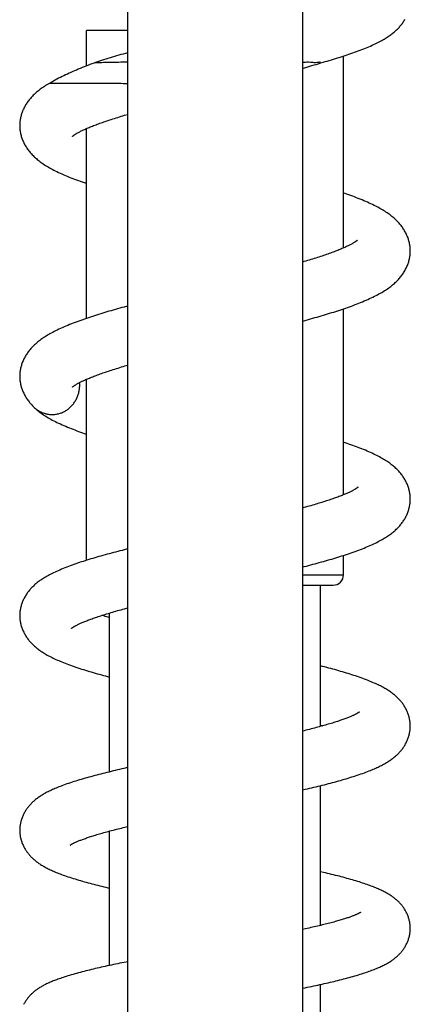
# Model space of a CAD drawing. Header units: millimetres. Extents: x 259 to 1803, y -542 to 1902.
# Tile 87 of 127: x 381 to 419, y 1468 to 1564. Entities that reach past the tile are written whole.
import ezdxf

# ---------------------------------------------------------------- set-up
doc = ezdxf.new("R2010")
doc.units = ezdxf.units.MM
doc.header["$LTSCALE"] = 30.734
doc.layers.get('0').update_dxf_attribs({"linetype": 'CONTINUOUS'})

msp = doc.modelspace()

# ---------------------------------------------------------------- linework, layer by layer
at = {"color": 7, "linetype": 'CONTINUOUS'}
for p, q in [((391.186, 1679.612), (391.186, 1427.054)), ((408.186, 1679.612), (408.186, 1427.054)), ((387.186, 1559.6), (387.186, 1563.054)), ((391.186, 1563.054), (387.186, 1563.054)), ((412.186, 1541.88), (412.186, 1560.56)), ((387.916, 1559.881), (387.698, 1559.799)), ((388.045, 1559.926), (387.914, 1559.882)), ((387.916, 1559.881), (387.916, 1559.881)), ((408.186, 1559.339), (408.708, 1559.498)), ((409.996, 1559.902), (409.996, 1559.902)), ((383.574, 1557.895), (383.574, 1557.895)), ((390.896, 1554.795), (391.186, 1554.88)), ((387.186, 1535.022), (387.186, 1553.505)), ((391.186, 1536.223), (390.84, 1536.129)), ((412.186, 1517.853), (412.186, 1535.955)), ((390.914, 1530.394), (391.186, 1530.474)), ((387.186, 1511.475), (387.186, 1529.097)), ((391.186, 1512.583), (390.856, 1512.499)), ((412.186, 1510.054), (412.186, 1511.954)), ((408.186, 1509.054), (411.186, 1509.054)), ((409.936, 1495.301), (409.936, 1509.054)), ((390.887, 1506.762), (391.186, 1506.842)), ((388.86, 1506.056), (388.675, 1506.113)), ((389.436, 1490.884), (389.436, 1506.349)), ((391.186, 1491.292), (390.824, 1491.21)), ((409.936, 1475.933), (409.936, 1489.537)), ((408.186, 1489.12), (408.464, 1489.184)), ((390.939, 1485.503), (391.186, 1485.562)), ((389.436, 1472.039), (389.436, 1485.123)), ((408.489, 1475.603), (408.186, 1475.538)), ((408.186, 1469.816), (408.457, 1469.871)), ((409.936, 1458.965), (409.936, 1470.185))]:
    msp.add_line(p, q, dxfattribs=at)
at = {"color": 9, "linetype": 'CONTINUOUS'}
msp.add_line((408.186, 1510.054), (412.186, 1510.054), dxfattribs=at)
at = {"color": 7, "linetype": 'CONTINUOUS'}
for points in [[(409.994, 1559.901), (410.206, 1559.961), (410.408, 1560.019), (410.609, 1560.077), (410.808, 1560.136), (411.005, 1560.194), (411.201, 1560.253), (411.395, 1560.312), (411.588, 1560.371), (411.779, 1560.431), (411.968, 1560.491), (412.156, 1560.551), (412.343, 1560.611), (412.528, 1560.673), (412.713, 1560.735), (412.896, 1560.797), (413.08, 1560.861), (413.262, 1560.926), (413.444, 1560.992), (413.625, 1561.058), (413.805, 1561.126), (413.982, 1561.194), (414.156, 1561.262), (414.326, 1561.331), (414.493, 1561.4), (414.656, 1561.468), (414.814, 1561.537), (414.968, 1561.606), (415.117, 1561.674), (415.261, 1561.742), (415.401, 1561.81), (415.536, 1561.877), (415.665, 1561.944), (415.79, 1562.01), (415.91, 1562.076), (416.026, 1562.141), (416.137, 1562.206), (416.244, 1562.27), (416.347, 1562.334), (416.447, 1562.398), (416.543, 1562.461), (416.635, 1562.525), (416.725, 1562.589), (416.813, 1562.652), (416.897, 1562.717), (416.979, 1562.781), (417.059, 1562.846), (417.137, 1562.911), (417.212, 1562.977), (417.285, 1563.043), (417.356, 1563.11), (417.425, 1563.177), (417.492, 1563.245), (417.557, 1563.313), (417.62, 1563.383), (417.682, 1563.453), (417.742, 1563.524), (417.8, 1563.596), (417.857, 1563.669), (417.913, 1563.744), (417.968, 1563.82), (418.021, 1563.898), (418.072, 1563.977), (418.121, 1564.056), (418.169, 1564.137)], [(391.186, 1560.88), (390.973, 1560.82), (390.755, 1560.758), (390.538, 1560.696), (390.323, 1560.633), (390.109, 1560.57), (389.896, 1560.507), (389.684, 1560.444), (389.474, 1560.38), (389.265, 1560.316), (389.058, 1560.252), (388.852, 1560.187), (388.648, 1560.123), (388.445, 1560.057), (388.244, 1559.992), (388.045, 1559.926)], [(387.698, 1559.799), (387.508, 1559.726), (387.318, 1559.652), (387.13, 1559.578), (386.943, 1559.504), (386.757, 1559.429), (386.573, 1559.354), (386.389, 1559.278), (386.208, 1559.201), (386.027, 1559.124), (385.848, 1559.046), (385.67, 1558.967), (385.494, 1558.888), (385.32, 1558.808), (385.148, 1558.728), (384.977, 1558.646), (384.808, 1558.564), (384.639, 1558.48), (384.471, 1558.394), (384.303, 1558.306), (384.135, 1558.216), (383.967, 1558.123), (383.8, 1558.029), (383.637, 1557.933), (383.574, 1557.895)], [(408.708, 1559.498), (408.915, 1559.562), (409.121, 1559.626), (409.325, 1559.69), (409.527, 1559.753), (409.727, 1559.816), (409.995, 1559.901)], [(383.573, 1557.895), (383.446, 1557.821), (383.326, 1557.75), (383.211, 1557.679), (383.1, 1557.608), (382.992, 1557.537), (382.887, 1557.466), (382.786, 1557.394), (382.688, 1557.323), (382.593, 1557.251), (382.502, 1557.18), (382.413, 1557.108), (382.328, 1557.036), (382.245, 1556.963), (382.164, 1556.891), (382.087, 1556.817), (382.011, 1556.744), (381.938, 1556.67), (381.867, 1556.595), (381.798, 1556.519), (381.731, 1556.443), (381.666, 1556.366), (381.603, 1556.287), (381.542, 1556.208), (381.483, 1556.128), (381.425, 1556.047), (381.37, 1555.965), (381.316, 1555.882), (381.265, 1555.799), (381.216, 1555.715), (381.169, 1555.63), (381.124, 1555.545), (381.081, 1555.458), (381.04, 1555.371), (381.001, 1555.283), (380.964, 1555.194), (380.929, 1555.104), (380.897, 1555.014), (380.867, 1554.924), (380.839, 1554.833), (380.813, 1554.743), (380.79, 1554.653), (380.77, 1554.563), (380.751, 1554.473), (380.735, 1554.384), (380.721, 1554.295), (380.71, 1554.206), (380.701, 1554.118), (380.694, 1554.031), (380.689, 1553.945), (380.686, 1553.859), (380.686, 1553.794)], [(385.812, 1552.74), (385.812, 1552.741), (385.814, 1552.743), (385.818, 1552.746), (385.823, 1552.751), (385.83, 1552.757), (385.839, 1552.765), (385.85, 1552.773), (385.862, 1552.784), (385.877, 1552.795), (385.894, 1552.809), (385.914, 1552.823), (385.936, 1552.839), (385.96, 1552.856), (385.987, 1552.875), (386.016, 1552.895), (386.048, 1552.916), (386.083, 1552.939), (386.12, 1552.962), (386.161, 1552.987), (386.204, 1553.013), (386.251, 1553.041), (386.301, 1553.07), (386.355, 1553.1), (386.413, 1553.131), (386.474, 1553.164), (386.539, 1553.198), (386.607, 1553.233), (386.678, 1553.269), (386.751, 1553.305), (386.828, 1553.341), (386.907, 1553.379), (386.989, 1553.417), (387.075, 1553.456), (387.164, 1553.495), (387.257, 1553.536), (387.352, 1553.577), (387.451, 1553.618), (387.554, 1553.66), (387.659, 1553.703), (387.767, 1553.746), (387.879, 1553.79), (387.993, 1553.834), (388.111, 1553.879), (388.231, 1553.924), (388.355, 1553.969), (388.481, 1554.015), (388.61, 1554.061), (388.741, 1554.107), (388.875, 1554.154), (389.013, 1554.201), (389.153, 1554.248), (389.297, 1554.296), (389.443, 1554.345), (389.593, 1554.393), (389.746, 1554.442), (389.901, 1554.492), (390.06, 1554.542), (390.222, 1554.592), (390.386, 1554.642), (390.553, 1554.693), (390.723, 1554.744), (390.896, 1554.795)], [(380.686, 1553.794), (380.686, 1553.73), (380.689, 1553.643), (380.694, 1553.555), (380.701, 1553.467), (380.71, 1553.378), (380.722, 1553.288), (380.736, 1553.198), (380.753, 1553.108), (380.772, 1553.017), (380.793, 1552.925), (380.816, 1552.834), (380.843, 1552.742), (380.871, 1552.651), (380.902, 1552.559), (380.935, 1552.468), (380.971, 1552.377), (381.009, 1552.287), (381.049, 1552.198), (381.091, 1552.109), (381.136, 1552.021), (381.182, 1551.933), (381.231, 1551.847), (381.282, 1551.761), (381.335, 1551.676), (381.39, 1551.592), (381.447, 1551.509), (381.506, 1551.427), (381.568, 1551.345), (381.631, 1551.265), (381.697, 1551.185), (381.765, 1551.106), (381.835, 1551.027), (381.907, 1550.95), (381.982, 1550.873), (382.059, 1550.796), (382.139, 1550.721), (382.221, 1550.646), (382.306, 1550.571), (382.393, 1550.497), (382.483, 1550.423), (382.577, 1550.349), (382.674, 1550.276), (382.774, 1550.203), (382.877, 1550.13), (382.984, 1550.057), (383.095, 1549.984), (383.209, 1549.911), (383.328, 1549.838), (383.451, 1549.765), (383.579, 1549.691), (383.712, 1549.617), (383.85, 1549.542), (383.993, 1549.466), (384.142, 1549.39), (384.297, 1549.314), (384.457, 1549.237), (384.622, 1549.16), (384.792, 1549.083), (384.964, 1549.006), (385.139, 1548.931), (385.316, 1548.857), (385.494, 1548.784), (385.672, 1548.712), (385.85, 1548.642), (386.03, 1548.573), (386.21, 1548.505), (386.392, 1548.438), (386.576, 1548.372), (386.761, 1548.306), (386.948, 1548.24), (387.137, 1548.175), (387.186, 1548.158)], [(418.685, 1541.591), (418.684, 1541.657), (418.681, 1541.745), (418.676, 1541.833), (418.669, 1541.922), (418.659, 1542.011), (418.648, 1542.101), (418.633, 1542.192), (418.617, 1542.283), (418.598, 1542.374), (418.576, 1542.466), (418.552, 1542.558), (418.526, 1542.65), (418.497, 1542.742), (418.466, 1542.834), (418.432, 1542.926), (418.396, 1543.017), (418.358, 1543.107), (418.317, 1543.197), (418.274, 1543.287), (418.229, 1543.376), (418.182, 1543.464), (418.132, 1543.551), (418.081, 1543.638), (418.027, 1543.723), (417.971, 1543.807), (417.914, 1543.89), (417.855, 1543.972), (417.794, 1544.052), (417.731, 1544.131), (417.667, 1544.209), (417.6, 1544.286), (417.532, 1544.362), (417.462, 1544.437), (417.39, 1544.511), (417.315, 1544.585), (417.238, 1544.659), (417.159, 1544.732), (417.077, 1544.804), (416.992, 1544.876), (416.904, 1544.948), (416.814, 1545.02), (416.72, 1545.091), (416.624, 1545.163), (416.524, 1545.234), (416.421, 1545.305), (416.315, 1545.375), (416.206, 1545.446), (416.093, 1545.516), (415.976, 1545.587), (415.855, 1545.658), (415.73, 1545.729), (415.599, 1545.802), (415.463, 1545.874), (415.321, 1545.948), (415.172, 1546.023), (415.017, 1546.099), (414.856, 1546.175), (414.69, 1546.252), (414.518, 1546.329), (414.344, 1546.406), (414.166, 1546.482), (413.987, 1546.556), (413.807, 1546.629), (413.626, 1546.701), (413.446, 1546.771), (413.264, 1546.84), (413.082, 1546.908), (412.898, 1546.976), (412.713, 1547.042), (412.526, 1547.108), (412.338, 1547.174), (412.186, 1547.226)], [(413.561, 1542.645), (413.561, 1542.645), (413.559, 1542.643), (413.556, 1542.64), (413.55, 1542.636), (413.544, 1542.63), (413.535, 1542.622), (413.525, 1542.614), (413.512, 1542.603), (413.498, 1542.592), (413.481, 1542.579), (413.462, 1542.565), (413.441, 1542.549), (413.417, 1542.532), (413.391, 1542.514), (413.362, 1542.494), (413.33, 1542.473), (413.295, 1542.451), (413.258, 1542.427), (413.217, 1542.402), (413.174, 1542.375), (413.126, 1542.347), (413.075, 1542.318), (413.021, 1542.288), (412.963, 1542.256), (412.902, 1542.223), (412.837, 1542.189), (412.77, 1542.154), (412.7, 1542.119), (412.627, 1542.083), (412.551, 1542.046), (412.472, 1542.009), (412.389, 1541.971), (412.304, 1541.932), (412.216, 1541.893), (412.125, 1541.853), (412.031, 1541.813), (411.934, 1541.772), (411.834, 1541.731), (411.731, 1541.689), (411.625, 1541.647), (411.515, 1541.603), (411.402, 1541.56), (411.285, 1541.515), (411.166, 1541.47), (411.043, 1541.425), (410.917, 1541.379), (410.788, 1541.333), (410.655, 1541.286), (410.52, 1541.239), (410.382, 1541.192), (410.241, 1541.144), (410.097, 1541.095), (409.95, 1541.047), (409.8, 1540.998), (409.648, 1540.949), (409.493, 1540.9), (409.336, 1540.85), (409.176, 1540.8), (409.014, 1540.75), (408.849, 1540.7), (408.682, 1540.65), (408.513, 1540.599), (408.341, 1540.549), (408.186, 1540.503)], [(408.186, 1534.754), (408.353, 1534.799), (408.566, 1534.858), (408.779, 1534.917), (408.99, 1534.976), (409.2, 1535.035), (409.408, 1535.094), (409.616, 1535.154), (409.822, 1535.214), (410.028, 1535.274), (410.233, 1535.335), (410.437, 1535.396), (410.639, 1535.458), (410.84, 1535.519), (411.04, 1535.581), (411.238, 1535.644), (411.435, 1535.707), (411.631, 1535.77), (411.825, 1535.834), (412.017, 1535.898), (412.209, 1535.963), (412.398, 1536.028), (412.587, 1536.094), (412.773, 1536.16), (412.958, 1536.227), (413.14, 1536.294), (413.321, 1536.362), (413.5, 1536.43), (413.678, 1536.5), (413.856, 1536.571), (414.033, 1536.644), (414.21, 1536.718), (414.384, 1536.793), (414.556, 1536.868), (414.725, 1536.945), (414.89, 1537.021), (415.05, 1537.098), (415.205, 1537.174), (415.354, 1537.25), (415.498, 1537.325), (415.637, 1537.4), (415.771, 1537.474), (415.9, 1537.548), (416.024, 1537.622), (416.144, 1537.696), (416.259, 1537.769), (416.371, 1537.842), (416.479, 1537.915), (416.583, 1537.989), (416.684, 1538.062), (416.782, 1538.136), (416.876, 1538.21), (416.967, 1538.284), (417.056, 1538.358), (417.141, 1538.433), (417.224, 1538.509), (417.304, 1538.585), (417.382, 1538.662), (417.458, 1538.739), (417.531, 1538.817), (417.601, 1538.896), (417.67, 1538.976), (417.736, 1539.056), (417.8, 1539.137), (417.862, 1539.219), (417.921, 1539.302), (417.979, 1539.385), (418.034, 1539.469), (418.087, 1539.554), (418.138, 1539.64), (418.187, 1539.727), (418.234, 1539.814), (418.278, 1539.903), (418.321, 1539.992), (418.361, 1540.081), (418.399, 1540.172), (418.435, 1540.263), (418.468, 1540.354), (418.499, 1540.446), (418.527, 1540.537), (418.554, 1540.629), (418.577, 1540.721), (418.599, 1540.812), (418.618, 1540.903), (418.634, 1540.994), (418.648, 1541.084), (418.66, 1541.174), (418.669, 1541.263), (418.676, 1541.352), (418.681, 1541.44), (418.684, 1541.527), (418.685, 1541.591)], [(390.84, 1536.129), (390.626, 1536.07), (390.414, 1536.01), (390.203, 1535.951), (389.993, 1535.891), (389.785, 1535.832), (389.578, 1535.772), (389.372, 1535.711), (389.168, 1535.651), (388.965, 1535.59), (388.763, 1535.529), (388.563, 1535.467), (388.363, 1535.406), (388.165, 1535.343), (387.968, 1535.28), (387.772, 1535.217), (387.577, 1535.153), (387.384, 1535.089), (387.192, 1535.024), (387.003, 1534.959), (386.815, 1534.894), (386.629, 1534.828), (386.444, 1534.762), (386.261, 1534.694), (386.079, 1534.626), (385.897, 1534.557), (385.717, 1534.486), (385.536, 1534.414), (385.356, 1534.341), (385.176, 1534.266), (385, 1534.19), (384.826, 1534.114), (384.657, 1534.037), (384.492, 1533.961), (384.333, 1533.885), (384.18, 1533.81), (384.034, 1533.736), (383.893, 1533.663), (383.758, 1533.59), (383.629, 1533.518), (383.504, 1533.447), (383.383, 1533.376), (383.267, 1533.306), (383.155, 1533.236), (383.046, 1533.165), (382.941, 1533.095), (382.838, 1533.024), (382.739, 1532.953), (382.643, 1532.882), (382.55, 1532.81), (382.46, 1532.739), (382.373, 1532.667), (382.289, 1532.595), (382.207, 1532.522), (382.128, 1532.45), (382.051, 1532.376), (381.977, 1532.303), (381.905, 1532.228), (381.835, 1532.153), (381.767, 1532.077), (381.701, 1532.001), (381.637, 1531.923), (381.574, 1531.844), (381.514, 1531.764), (381.455, 1531.682), (381.397, 1531.599), (381.342, 1531.515), (381.288, 1531.43), (381.237, 1531.344), (381.188, 1531.256), (381.14, 1531.168), (381.095, 1531.08), (381.053, 1530.99), (381.012, 1530.9), (380.974, 1530.81), (380.938, 1530.719), (380.905, 1530.628), (380.874, 1530.536), (380.845, 1530.444), (380.819, 1530.352), (380.795, 1530.26), (380.773, 1530.169), (380.755, 1530.078), (380.738, 1529.987), (380.724, 1529.896), (380.712, 1529.807), (380.702, 1529.717), (380.695, 1529.629), (380.69, 1529.541), (380.688, 1529.453), (380.687, 1529.387)], [(385.81, 1528.331), (385.81, 1528.331), (385.812, 1528.333), (385.814, 1528.335), (385.819, 1528.339), (385.824, 1528.344), (385.832, 1528.351), (385.842, 1528.359), (385.853, 1528.368), (385.866, 1528.379), (385.882, 1528.391), (385.9, 1528.405), (385.92, 1528.42), (385.942, 1528.436), (385.967, 1528.453), (385.995, 1528.472), (386.025, 1528.493), (386.058, 1528.515), (386.094, 1528.538), (386.133, 1528.562), (386.175, 1528.588), (386.22, 1528.615), (386.269, 1528.643), (386.321, 1528.673), (386.377, 1528.705), (386.436, 1528.737), (386.499, 1528.77), (386.564, 1528.804), (386.632, 1528.839), (386.703, 1528.874), (386.777, 1528.91), (386.853, 1528.946), (386.932, 1528.983), (387.014, 1529.021), (387.099, 1529.059), (387.187, 1529.098), (387.279, 1529.138), (387.374, 1529.178), (387.473, 1529.219), (387.575, 1529.261), (387.68, 1529.304), (387.788, 1529.347), (387.9, 1529.391), (388.015, 1529.435), (388.133, 1529.479), (388.254, 1529.525), (388.378, 1529.57), (388.505, 1529.616), (388.635, 1529.663), (388.769, 1529.709), (388.905, 1529.757), (389.044, 1529.804), (389.186, 1529.852), (389.33, 1529.9), (389.477, 1529.949), (389.627, 1529.997), (389.78, 1530.046), (389.935, 1530.095), (390.092, 1530.145), (390.252, 1530.194), (390.414, 1530.244), (390.578, 1530.294), (390.745, 1530.344), (390.914, 1530.394)], [(380.687, 1529.387), (380.687, 1529.325), (380.69, 1529.24), (380.695, 1529.155), (380.701, 1529.068), (380.71, 1528.981), (380.722, 1528.894), (380.735, 1528.806), (380.751, 1528.717), (380.769, 1528.628), (380.789, 1528.539), (380.811, 1528.45), (380.836, 1528.36), (380.863, 1528.271), (380.893, 1528.181), (380.925, 1528.092), (380.959, 1528.003), (380.995, 1527.915), (381.033, 1527.827), (381.073, 1527.74), (381.116, 1527.654), (381.16, 1527.568), (381.207, 1527.483), (381.256, 1527.399), (381.307, 1527.315), (381.359, 1527.232), (381.414, 1527.15), (381.472, 1527.068), (381.531, 1526.987), (381.592, 1526.908), (381.655, 1526.829), (381.72, 1526.75), (381.787, 1526.673), (381.857, 1526.597), (381.928, 1526.521), (382.001, 1526.446), (382.069, 1526.38)], [(382.069, 1526.38), (382.139, 1526.313), (382.22, 1526.239), (382.305, 1526.164), (382.393, 1526.09), (382.484, 1526.016), (382.578, 1525.942), (382.675, 1525.868), (382.776, 1525.794), (382.88, 1525.721), (382.988, 1525.648), (383.099, 1525.575), (383.215, 1525.502), (383.334, 1525.428), (383.458, 1525.355), (383.587, 1525.281), (383.72, 1525.207), (383.859, 1525.132), (384.004, 1525.056), (384.155, 1524.98), (384.311, 1524.903), (384.473, 1524.826), (384.641, 1524.748), (384.812, 1524.67), (384.988, 1524.594), (385.165, 1524.518), (385.344, 1524.443), (385.523, 1524.37), (385.702, 1524.299), (385.881, 1524.229), (386.059, 1524.161), (386.239, 1524.094), (386.419, 1524.028), (386.601, 1523.962), (386.785, 1523.897), (386.97, 1523.833), (387.156, 1523.769), (387.186, 1523.759)], [(418.685, 1517.44), (418.684, 1517.505), (418.682, 1517.59), (418.677, 1517.676), (418.67, 1517.763), (418.66, 1517.851), (418.649, 1517.939), (418.635, 1518.027), (418.619, 1518.116), (418.6, 1518.206), (418.579, 1518.295), (418.556, 1518.385), (418.53, 1518.475), (418.502, 1518.565), (418.472, 1518.654), (418.439, 1518.744), (418.404, 1518.832), (418.367, 1518.92), (418.328, 1519.008), (418.287, 1519.094), (418.243, 1519.18), (418.198, 1519.265), (418.15, 1519.349), (418.101, 1519.432), (418.05, 1519.514), (417.996, 1519.596), (417.941, 1519.676), (417.884, 1519.755), (417.826, 1519.833), (417.765, 1519.91), (417.702, 1519.987), (417.638, 1520.062), (417.571, 1520.137), (417.503, 1520.211), (417.432, 1520.284), (417.359, 1520.356), (417.284, 1520.428), (417.207, 1520.499), (417.127, 1520.57), (417.045, 1520.64), (416.96, 1520.71), (416.872, 1520.78), (416.781, 1520.849), (416.687, 1520.919), (416.59, 1520.987), (416.49, 1521.056), (416.387, 1521.124), (416.281, 1521.192), (416.172, 1521.26), (416.059, 1521.328), (415.941, 1521.396), (415.82, 1521.464), (415.693, 1521.533), (415.562, 1521.603), (415.425, 1521.673), (415.282, 1521.745), (415.133, 1521.817), (414.977, 1521.89), (414.817, 1521.963), (414.652, 1522.036), (414.484, 1522.109), (414.313, 1522.182), (414.139, 1522.253), (413.965, 1522.323), (413.79, 1522.392), (413.614, 1522.459), (413.437, 1522.526), (413.259, 1522.591), (413.08, 1522.656), (412.899, 1522.72), (412.716, 1522.784), (412.532, 1522.847), (412.345, 1522.91), (412.186, 1522.963)], [(413.613, 1518.598), (413.612, 1518.598), (413.61, 1518.595), (413.606, 1518.592), (413.6, 1518.587), (413.593, 1518.581), (413.584, 1518.574), (413.572, 1518.565), (413.559, 1518.555), (413.544, 1518.543), (413.526, 1518.53), (413.506, 1518.516), (413.484, 1518.501), (413.459, 1518.484), (413.431, 1518.466), (413.401, 1518.446), (413.368, 1518.426), (413.332, 1518.404), (413.293, 1518.381), (413.25, 1518.356), (413.204, 1518.33), (413.155, 1518.303), (413.102, 1518.274), (413.046, 1518.245), (412.987, 1518.215), (412.926, 1518.184), (412.863, 1518.153), (412.796, 1518.121), (412.727, 1518.088), (412.654, 1518.054), (412.578, 1518.02), (412.498, 1517.985), (412.415, 1517.949), (412.329, 1517.912), (412.24, 1517.875), (412.147, 1517.837), (412.051, 1517.798), (411.951, 1517.759), (411.849, 1517.719), (411.743, 1517.678), (411.634, 1517.637), (411.521, 1517.596), (411.406, 1517.554), (411.287, 1517.512), (411.165, 1517.469), (411.041, 1517.426), (410.913, 1517.382), (410.782, 1517.338), (410.649, 1517.294), (410.512, 1517.25), (410.373, 1517.205), (410.231, 1517.16), (410.087, 1517.114), (409.939, 1517.069), (409.79, 1517.023), (409.638, 1516.977), (409.483, 1516.931), (409.326, 1516.885), (409.166, 1516.838), (409.004, 1516.791), (408.839, 1516.745), (408.672, 1516.697), (408.502, 1516.65), (408.329, 1516.602), (408.186, 1516.563)], [(408.186, 1510.821), (408.36, 1510.865), (408.575, 1510.921), (408.789, 1510.977), (409.001, 1511.032), (409.212, 1511.088), (409.421, 1511.144), (409.629, 1511.201), (409.835, 1511.257), (410.039, 1511.313), (410.242, 1511.37), (410.443, 1511.427), (410.643, 1511.484), (410.841, 1511.542), (411.038, 1511.6), (411.234, 1511.658), (411.429, 1511.717), (411.623, 1511.776), (411.815, 1511.836), (412.006, 1511.896), (412.196, 1511.957), (412.385, 1512.018), (412.572, 1512.08), (412.757, 1512.142), (412.942, 1512.206), (413.125, 1512.27), (413.307, 1512.335), (413.488, 1512.4), (413.667, 1512.467), (413.845, 1512.534), (414.02, 1512.602), (414.193, 1512.671), (414.363, 1512.74), (414.529, 1512.81), (414.691, 1512.879), (414.85, 1512.949), (415.003, 1513.019), (415.152, 1513.088), (415.295, 1513.157), (415.432, 1513.225), (415.565, 1513.292), (415.692, 1513.359), (415.815, 1513.426), (415.934, 1513.492), (416.048, 1513.558), (416.159, 1513.623), (416.266, 1513.689), (416.369, 1513.755), (416.47, 1513.82), (416.567, 1513.886), (416.662, 1513.953), (416.753, 1514.019), (416.842, 1514.086), (416.929, 1514.153), (417.012, 1514.22), (417.093, 1514.288), (417.171, 1514.356), (417.247, 1514.424), (417.321, 1514.493), (417.392, 1514.562), (417.462, 1514.632), (417.529, 1514.703), (417.595, 1514.774), (417.658, 1514.846), (417.72, 1514.919), (417.78, 1514.993), (417.839, 1515.068), (417.896, 1515.144), (417.951, 1515.221), (418.005, 1515.3), (418.057, 1515.38), (418.108, 1515.461), (418.156, 1515.543), (418.203, 1515.626), (418.248, 1515.71), (418.291, 1515.796), (418.332, 1515.882), (418.371, 1515.969), (418.408, 1516.057), (418.442, 1516.145), (418.474, 1516.234), (418.505, 1516.323), (418.532, 1516.413), (418.558, 1516.502), (418.581, 1516.591), (418.602, 1516.681), (418.62, 1516.77), (418.636, 1516.858), (418.65, 1516.946), (418.661, 1517.034), (418.67, 1517.121), (418.677, 1517.207), (418.682, 1517.293), (418.684, 1517.378), (418.685, 1517.44)], [(390.856, 1512.499), (390.645, 1512.445), (390.434, 1512.391), (390.224, 1512.337), (390.016, 1512.282), (389.808, 1512.227), (389.602, 1512.172), (389.397, 1512.117), (389.193, 1512.061), (388.991, 1512.005), (388.789, 1511.949), (388.589, 1511.893), (388.39, 1511.836), (388.193, 1511.779), (387.997, 1511.721), (387.803, 1511.664), (387.61, 1511.606), (387.42, 1511.547), (387.231, 1511.489), (387.044, 1511.43), (386.859, 1511.371), (386.676, 1511.311), (386.495, 1511.251), (386.316, 1511.191), (386.138, 1511.129), (385.96, 1511.067), (385.783, 1511.004), (385.607, 1510.939), (385.43, 1510.874), (385.255, 1510.806), (385.081, 1510.738), (384.91, 1510.669), (384.742, 1510.6), (384.58, 1510.531), (384.423, 1510.463), (384.271, 1510.395), (384.125, 1510.328), (383.984, 1510.261), (383.849, 1510.195), (383.719, 1510.129), (383.594, 1510.064), (383.474, 1510), (383.358, 1509.936), (383.247, 1509.873), (383.139, 1509.809), (383.036, 1509.746), (382.936, 1509.684), (382.839, 1509.621), (382.746, 1509.558), (382.655, 1509.494), (382.567, 1509.431), (382.481, 1509.367), (382.398, 1509.303), (382.318, 1509.238), (382.24, 1509.173), (382.164, 1509.107), (382.09, 1509.041), (382.018, 1508.974), (381.949, 1508.907), (381.881, 1508.839), (381.815, 1508.77), (381.752, 1508.701), (381.689, 1508.631), (381.629, 1508.559), (381.57, 1508.487), (381.513, 1508.414), (381.457, 1508.339), (381.403, 1508.263), (381.35, 1508.186), (381.3, 1508.108), (381.25, 1508.029), (381.203, 1507.949), (381.158, 1507.868), (381.114, 1507.786), (381.073, 1507.704), (381.033, 1507.62), (380.995, 1507.535), (380.959, 1507.45), (380.925, 1507.363), (380.894, 1507.277), (380.864, 1507.189), (380.837, 1507.102), (380.812, 1507.014), (380.789, 1506.927), (380.769, 1506.839), (380.751, 1506.752), (380.735, 1506.665), (380.722, 1506.579), (380.71, 1506.493), (380.701, 1506.408), (380.695, 1506.323), (380.69, 1506.239), (380.687, 1506.155), (380.687, 1506.093)], [(385.713, 1504.849), (385.713, 1504.849), (385.714, 1504.85), (385.716, 1504.852), (385.72, 1504.855), (385.726, 1504.859), (385.734, 1504.865), (385.743, 1504.872), (385.754, 1504.881), (385.767, 1504.891), (385.783, 1504.901), (385.8, 1504.914), (385.82, 1504.927), (385.842, 1504.942), (385.866, 1504.957), (385.893, 1504.974), (385.921, 1504.992), (385.952, 1505.011), (385.986, 1505.03), (386.022, 1505.051), (386.061, 1505.073), (386.102, 1505.096), (386.146, 1505.12), (386.193, 1505.144), (386.243, 1505.17), (386.296, 1505.197), (386.353, 1505.225), (386.413, 1505.254), (386.477, 1505.285), (386.545, 1505.316), (386.616, 1505.349), (386.691, 1505.382), (386.77, 1505.417), (386.853, 1505.452), (386.938, 1505.488), (387.026, 1505.524), (387.117, 1505.561), (387.212, 1505.598), (387.309, 1505.636), (387.409, 1505.674), (387.511, 1505.713), (387.617, 1505.752), (387.726, 1505.791), (387.838, 1505.832), (387.953, 1505.872), (388.072, 1505.913), (388.193, 1505.954), (388.318, 1505.996), (388.445, 1506.038), (388.576, 1506.081), (388.711, 1506.124), (388.848, 1506.168), (388.988, 1506.212), (389.131, 1506.256), (389.278, 1506.301), (389.427, 1506.346), (389.579, 1506.391), (389.733, 1506.437), (389.891, 1506.483), (390.051, 1506.529), (390.213, 1506.575), (390.378, 1506.621), (390.546, 1506.668), (390.715, 1506.715), (390.887, 1506.762)], [(380.687, 1506.093), (380.687, 1506.032), (380.69, 1505.948), (380.694, 1505.864), (380.701, 1505.78), (380.71, 1505.695), (380.721, 1505.609), (380.735, 1505.523), (380.75, 1505.436), (380.768, 1505.349), (380.789, 1505.261), (380.811, 1505.174), (380.836, 1505.086), (380.863, 1504.999), (380.893, 1504.912), (380.924, 1504.825), (380.958, 1504.739), (380.994, 1504.653), (381.032, 1504.568), (381.072, 1504.484), (381.114, 1504.401), (381.157, 1504.32), (381.203, 1504.239), (381.25, 1504.16), (381.298, 1504.082), (381.348, 1504.005), (381.4, 1503.93), (381.453, 1503.856), (381.507, 1503.783), (381.562, 1503.712), (381.619, 1503.641), (381.678, 1503.572), (381.738, 1503.504), (381.8, 1503.436), (381.863, 1503.37), (381.929, 1503.304), (381.996, 1503.238), (382.065, 1503.173), (382.136, 1503.109), (382.209, 1503.045), (382.284, 1502.982), (382.361, 1502.919), (382.441, 1502.857), (382.523, 1502.795), (382.606, 1502.734), (382.693, 1502.673), (382.781, 1502.612), (382.873, 1502.552), (382.967, 1502.492), (383.063, 1502.432), (383.163, 1502.373), (383.266, 1502.313), (383.372, 1502.253), (383.482, 1502.193), (383.595, 1502.133), (383.711, 1502.073), (383.832, 1502.013), (383.956, 1501.952), (384.083, 1501.892), (384.215, 1501.831), (384.351, 1501.77), (384.492, 1501.709), (384.637, 1501.647), (384.787, 1501.585), (384.943, 1501.523), (385.104, 1501.459), (385.27, 1501.395), (385.442, 1501.331), (385.619, 1501.266), (385.798, 1501.202), (385.98, 1501.139), (386.162, 1501.076), (386.344, 1501.015), (386.527, 1500.955), (386.711, 1500.895), (386.896, 1500.837), (387.083, 1500.778), (387.272, 1500.72), (387.462, 1500.663), (387.653, 1500.606), (387.846, 1500.55), (388.04, 1500.494), (388.235, 1500.438), (388.431, 1500.383), (388.628, 1500.328), (388.826, 1500.274), (389.026, 1500.22), (389.227, 1500.166), (389.436, 1500.111)], [(389.436, 1505.884), (389.289, 1505.927), (389.143, 1505.97), (389.001, 1506.013), (388.86, 1506.056)], [(418.685, 1495.345), (418.684, 1495.406), (418.682, 1495.487), (418.677, 1495.569), (418.671, 1495.651), (418.662, 1495.735), (418.651, 1495.818), (418.638, 1495.903), (418.623, 1495.987), (418.605, 1496.072), (418.585, 1496.157), (418.563, 1496.242), (418.539, 1496.328), (418.513, 1496.413), (418.485, 1496.497), (418.454, 1496.582), (418.421, 1496.665), (418.387, 1496.748), (418.35, 1496.83), (418.312, 1496.911), (418.272, 1496.991), (418.23, 1497.07), (418.187, 1497.148), (418.142, 1497.225), (418.095, 1497.301), (418.047, 1497.376), (417.997, 1497.45), (417.946, 1497.522), (417.893, 1497.593), (417.839, 1497.663), (417.784, 1497.731), (417.728, 1497.799), (417.67, 1497.865), (417.61, 1497.931), (417.549, 1497.995), (417.486, 1498.059), (417.422, 1498.122), (417.356, 1498.185), (417.288, 1498.247), (417.218, 1498.308), (417.146, 1498.369), (417.072, 1498.429), (416.996, 1498.489), (416.918, 1498.548), (416.838, 1498.607), (416.756, 1498.666), (416.671, 1498.724), (416.584, 1498.782), (416.494, 1498.839), (416.401, 1498.897), (416.305, 1498.954), (416.207, 1499.011), (416.105, 1499.069), (415.999, 1499.126), (415.891, 1499.184), (415.779, 1499.241), (415.663, 1499.299), (415.544, 1499.356), (415.421, 1499.414), (415.294, 1499.472), (415.162, 1499.531), (415.024, 1499.591), (414.88, 1499.652), (414.73, 1499.714), (414.573, 1499.777), (414.409, 1499.84), (414.24, 1499.905), (414.067, 1499.969), (413.892, 1500.032), (413.715, 1500.095), (413.537, 1500.156), (413.359, 1500.216), (413.182, 1500.275), (413.004, 1500.333), (412.826, 1500.39), (412.646, 1500.446), (412.465, 1500.502), (412.282, 1500.557), (412.097, 1500.613), (411.91, 1500.668), (411.721, 1500.722), (411.53, 1500.777), (411.337, 1500.831), (411.143, 1500.885), (410.946, 1500.939), (410.749, 1500.992), (410.55, 1501.045), (410.35, 1501.098), (410.148, 1501.151), (409.936, 1501.206)], [(413.726, 1496.708), (413.726, 1496.708), (413.727, 1496.709), (413.726, 1496.708), (413.724, 1496.706), (413.72, 1496.703), (413.714, 1496.699), (413.706, 1496.693), (413.696, 1496.686), (413.685, 1496.678), (413.671, 1496.668), (413.655, 1496.657), (413.636, 1496.645), (413.616, 1496.632), (413.593, 1496.618), (413.567, 1496.603), (413.539, 1496.586), (413.508, 1496.569), (413.474, 1496.549), (413.437, 1496.529), (413.397, 1496.508), (413.353, 1496.485), (413.306, 1496.461), (413.256, 1496.436), (413.202, 1496.411), (413.146, 1496.384), (413.087, 1496.357), (413.025, 1496.329), (412.961, 1496.301), (412.893, 1496.272), (412.823, 1496.242), (412.749, 1496.211), (412.672, 1496.18), (412.591, 1496.148), (412.506, 1496.115), (412.419, 1496.082), (412.327, 1496.048), (412.233, 1496.013), (412.135, 1495.978), (412.033, 1495.942), (411.929, 1495.906), (411.821, 1495.869), (411.71, 1495.832), (411.595, 1495.794), (411.478, 1495.756), (411.357, 1495.717), (411.233, 1495.678), (411.106, 1495.639), (410.976, 1495.6), (410.843, 1495.56), (410.707, 1495.519), (410.569, 1495.479), (410.427, 1495.438), (410.283, 1495.397), (410.136, 1495.356), (409.986, 1495.315), (409.834, 1495.273), (409.68, 1495.232), (409.523, 1495.19), (409.363, 1495.148), (409.2, 1495.106), (409.036, 1495.063), (408.868, 1495.021), (408.698, 1494.978), (408.525, 1494.935), (408.35, 1494.892), (408.186, 1494.851)], [(408.464, 1489.184), (408.677, 1489.233), (408.889, 1489.283), (409.099, 1489.333), (409.308, 1489.383), (409.515, 1489.433), (409.72, 1489.483), (409.924, 1489.534), (410.126, 1489.584), (410.326, 1489.635), (410.525, 1489.686), (410.722, 1489.737), (410.918, 1489.788), (411.113, 1489.84), (411.307, 1489.892), (411.499, 1489.945), (411.691, 1489.998), (411.881, 1490.052), (412.07, 1490.105), (412.257, 1490.16), (412.443, 1490.215), (412.628, 1490.27), (412.811, 1490.326), (412.993, 1490.383), (413.174, 1490.44), (413.354, 1490.499), (413.532, 1490.558), (413.708, 1490.617), (413.882, 1490.677), (414.052, 1490.738), (414.216, 1490.797), (414.373, 1490.856), (414.524, 1490.913), (414.669, 1490.97), (414.808, 1491.025), (414.942, 1491.08), (415.071, 1491.134), (415.195, 1491.188), (415.316, 1491.241), (415.433, 1491.295), (415.548, 1491.348), (415.659, 1491.402), (415.768, 1491.455), (415.874, 1491.509), (415.977, 1491.563), (416.078, 1491.617), (416.175, 1491.671), (416.271, 1491.725), (416.363, 1491.78), (416.453, 1491.834), (416.54, 1491.889), (416.625, 1491.944), (416.708, 1491.999), (416.789, 1492.055), (416.867, 1492.111), (416.944, 1492.168), (417.019, 1492.225), (417.092, 1492.283), (417.164, 1492.342), (417.234, 1492.401), (417.302, 1492.461), (417.369, 1492.522), (417.433, 1492.583), (417.497, 1492.645), (417.558, 1492.708), (417.618, 1492.772), (417.676, 1492.836), (417.733, 1492.901), (417.788, 1492.967), (417.842, 1493.033), (417.895, 1493.102), (417.946, 1493.171), (417.997, 1493.242), (418.046, 1493.314), (418.094, 1493.388), (418.14, 1493.463), (418.185, 1493.54), (418.229, 1493.618), (418.271, 1493.697), (418.311, 1493.777), (418.35, 1493.859), (418.386, 1493.941), (418.421, 1494.024), (418.454, 1494.108), (418.485, 1494.193), (418.513, 1494.277), (418.539, 1494.363), (418.564, 1494.448), (418.586, 1494.533), (418.605, 1494.619), (418.623, 1494.704), (418.638, 1494.788), (418.651, 1494.873), (418.662, 1494.956), (418.671, 1495.04), (418.677, 1495.122), (418.682, 1495.204), (418.684, 1495.285), (418.685, 1495.345)], [(409.936, 1495.436), (410.063, 1495.4), (410.177, 1495.368)], [(390.824, 1491.21), (390.613, 1491.162), (390.404, 1491.114), (390.196, 1491.065), (389.989, 1491.016), (389.782, 1490.967), (389.577, 1490.918), (389.374, 1490.869), (389.171, 1490.819), (388.97, 1490.769), (388.77, 1490.719), (388.571, 1490.669), (388.374, 1490.618), (388.179, 1490.567), (387.985, 1490.516), (387.793, 1490.465), (387.603, 1490.414), (387.415, 1490.362), (387.228, 1490.31), (387.044, 1490.257), (386.86, 1490.205), (386.679, 1490.151), (386.499, 1490.098), (386.32, 1490.043), (386.142, 1489.988), (385.965, 1489.932), (385.789, 1489.875), (385.614, 1489.818), (385.443, 1489.76), (385.274, 1489.702), (385.11, 1489.644), (384.951, 1489.586), (384.797, 1489.529), (384.65, 1489.473), (384.508, 1489.418), (384.373, 1489.363), (384.243, 1489.31), (384.117, 1489.257), (383.996, 1489.204), (383.878, 1489.152), (383.765, 1489.1), (383.654, 1489.048), (383.546, 1488.996), (383.441, 1488.943), (383.338, 1488.891), (383.239, 1488.838), (383.142, 1488.786), (383.048, 1488.733), (382.957, 1488.68), (382.868, 1488.627), (382.781, 1488.573), (382.698, 1488.52), (382.616, 1488.466), (382.536, 1488.411), (382.459, 1488.356), (382.383, 1488.3), (382.309, 1488.244), (382.237, 1488.187), (382.167, 1488.13), (382.099, 1488.072), (382.032, 1488.013), (381.967, 1487.954), (381.905, 1487.895), (381.844, 1487.835), (381.785, 1487.775), (381.728, 1487.714), (381.672, 1487.653), (381.618, 1487.59), (381.564, 1487.526), (381.511, 1487.46), (381.459, 1487.393), (381.408, 1487.324), (381.358, 1487.253), (381.309, 1487.182), (381.262, 1487.109), (381.217, 1487.036), (381.174, 1486.962), (381.132, 1486.886), (381.091, 1486.81), (381.052, 1486.732), (381.015, 1486.653), (380.979, 1486.573), (380.946, 1486.492), (380.914, 1486.41), (380.884, 1486.328), (380.856, 1486.245), (380.83, 1486.161), (380.806, 1486.078), (380.785, 1485.994), (380.765, 1485.911), (380.748, 1485.827), (380.733, 1485.744), (380.72, 1485.662), (380.709, 1485.579), (380.701, 1485.498), (380.694, 1485.416), (380.69, 1485.336), (380.687, 1485.256), (380.687, 1485.196)], [(380.687, 1485.196), (380.687, 1485.139), (380.689, 1485.06), (380.694, 1484.98), (380.7, 1484.9), (380.709, 1484.819), (380.719, 1484.738), (380.732, 1484.656), (380.746, 1484.574), (380.763, 1484.491), (380.782, 1484.408), (380.803, 1484.326), (380.827, 1484.243), (380.852, 1484.16), (380.879, 1484.078), (380.909, 1483.996), (380.94, 1483.914), (380.973, 1483.834), (381.009, 1483.754), (381.045, 1483.676), (381.084, 1483.598), (381.124, 1483.521), (381.166, 1483.446), (381.209, 1483.372), (381.253, 1483.3), (381.299, 1483.228), (381.346, 1483.158), (381.394, 1483.09), (381.443, 1483.023), (381.493, 1482.957), (381.545, 1482.893), (381.597, 1482.83), (381.65, 1482.768), (381.704, 1482.708), (381.759, 1482.649), (381.815, 1482.591), (381.872, 1482.534), (381.931, 1482.477), (381.992, 1482.42), (382.055, 1482.364), (382.121, 1482.307), (382.189, 1482.251), (382.258, 1482.194), (382.33, 1482.139), (382.404, 1482.083), (382.48, 1482.028), (382.558, 1481.974), (382.638, 1481.92), (382.72, 1481.867), (382.803, 1481.814), (382.889, 1481.762), (382.977, 1481.71), (383.068, 1481.658), (383.161, 1481.607), (383.256, 1481.556), (383.354, 1481.505), (383.454, 1481.454), (383.556, 1481.403), (383.662, 1481.353), (383.77, 1481.303), (383.88, 1481.253), (383.994, 1481.203), (384.111, 1481.153), (384.232, 1481.102), (384.357, 1481.051), (384.487, 1481), (384.622, 1480.948), (384.762, 1480.895), (384.907, 1480.842), (385.06, 1480.787), (385.217, 1480.732), (385.38, 1480.677), (385.548, 1480.621), (385.719, 1480.565), (385.892, 1480.51), (386.068, 1480.455), (386.246, 1480.401), (386.425, 1480.347), (386.605, 1480.294), (386.787, 1480.242), (386.97, 1480.19), (387.154, 1480.139), (387.339, 1480.089), (387.526, 1480.038), (387.714, 1479.988), (387.903, 1479.939), (388.094, 1479.89), (388.286, 1479.841), (388.479, 1479.793), (388.673, 1479.745), (388.868, 1479.697), (389.065, 1479.649), (389.264, 1479.602), (389.436, 1479.561)], [(385.595, 1483.747), (385.595, 1483.748), (385.597, 1483.749), (385.601, 1483.752), (385.606, 1483.756), (385.613, 1483.761), (385.622, 1483.767), (385.634, 1483.775), (385.647, 1483.783), (385.662, 1483.793), (385.679, 1483.804), (385.699, 1483.816), (385.721, 1483.829), (385.745, 1483.843), (385.772, 1483.859), (385.802, 1483.875), (385.834, 1483.893), (385.87, 1483.912), (385.909, 1483.932), (385.951, 1483.953), (385.997, 1483.976), (386.046, 1483.999), (386.099, 1484.024), (386.154, 1484.049), (386.213, 1484.076), (386.275, 1484.103), (386.34, 1484.13), (386.408, 1484.159), (386.48, 1484.188), (386.555, 1484.218), (386.633, 1484.249), (386.714, 1484.28), (386.799, 1484.312), (386.887, 1484.345), (386.978, 1484.378), (387.072, 1484.412), (387.17, 1484.446), (387.27, 1484.481), (387.374, 1484.516), (387.481, 1484.551), (387.59, 1484.587), (387.702, 1484.623), (387.817, 1484.659), (387.936, 1484.696), (388.057, 1484.733), (388.182, 1484.771), (388.31, 1484.809), (388.442, 1484.848), (388.577, 1484.886), (388.715, 1484.926), (388.856, 1484.965), (389, 1485.005), (389.147, 1485.046), (389.296, 1485.086), (389.449, 1485.127), (389.604, 1485.168), (389.763, 1485.209), (389.923, 1485.251), (390.087, 1485.292), (390.252, 1485.334), (390.421, 1485.376), (390.591, 1485.418), (390.764, 1485.461), (390.939, 1485.503)], [(418.685, 1475.647), (418.684, 1475.705), (418.682, 1475.783), (418.678, 1475.861), (418.671, 1475.94), (418.663, 1476.02), (418.653, 1476.1), (418.64, 1476.18), (418.626, 1476.261), (418.609, 1476.342), (418.591, 1476.423), (418.57, 1476.504), (418.547, 1476.586), (418.522, 1476.667), (418.495, 1476.747), (418.466, 1476.827), (418.436, 1476.907), (418.403, 1476.985), (418.369, 1477.063), (418.333, 1477.139), (418.296, 1477.214), (418.257, 1477.288), (418.217, 1477.361), (418.176, 1477.433), (418.133, 1477.503), (418.088, 1477.573), (418.042, 1477.641), (417.995, 1477.708), (417.947, 1477.774), (417.898, 1477.838), (417.848, 1477.901), (417.798, 1477.962), (417.747, 1478.021), (417.695, 1478.08), (417.642, 1478.137), (417.587, 1478.193), (417.532, 1478.249), (417.474, 1478.305), (417.415, 1478.36), (417.354, 1478.415), (417.291, 1478.469), (417.227, 1478.523), (417.161, 1478.576), (417.093, 1478.628), (417.025, 1478.68), (416.954, 1478.731), (416.882, 1478.782), (416.808, 1478.831), (416.733, 1478.881), (416.655, 1478.93), (416.576, 1478.978), (416.495, 1479.026), (416.412, 1479.074), (416.326, 1479.122), (416.238, 1479.169), (416.149, 1479.216), (416.056, 1479.263), (415.962, 1479.31), (415.865, 1479.356), (415.766, 1479.402), (415.665, 1479.448), (415.561, 1479.494), (415.455, 1479.54), (415.345, 1479.586), (415.233, 1479.632), (415.117, 1479.679), (414.997, 1479.725), (414.874, 1479.772), (414.747, 1479.82), (414.615, 1479.867), (414.479, 1479.916), (414.337, 1479.965), (414.192, 1480.014), (414.041, 1480.064), (413.887, 1480.114), (413.728, 1480.165), (413.565, 1480.215), (413.399, 1480.266), (413.23, 1480.317), (413.057, 1480.367), (412.882, 1480.417), (412.704, 1480.468), (412.524, 1480.518), (412.341, 1480.567), (412.157, 1480.617), (411.971, 1480.666), (411.783, 1480.714), (411.594, 1480.763), (411.404, 1480.811), (411.213, 1480.858), (411.02, 1480.906), (410.826, 1480.953), (410.63, 1480.999), (410.433, 1481.046), (410.235, 1481.093), (409.936, 1481.161)], [(413.852, 1477.214), (413.853, 1477.215), (413.852, 1477.214), (413.849, 1477.212), (413.845, 1477.209), (413.838, 1477.205), (413.83, 1477.199), (413.82, 1477.193), (413.808, 1477.185), (413.795, 1477.177), (413.779, 1477.168), (413.761, 1477.157), (413.741, 1477.146), (413.719, 1477.134), (413.694, 1477.121), (413.667, 1477.106), (413.637, 1477.091), (413.603, 1477.074), (413.567, 1477.056), (413.527, 1477.037), (413.483, 1477.017), (413.437, 1476.996), (413.387, 1476.974), (413.334, 1476.951), (413.278, 1476.928), (413.219, 1476.904), (413.158, 1476.879), (413.093, 1476.854), (413.025, 1476.828), (412.955, 1476.801), (412.881, 1476.774), (412.804, 1476.746), (412.723, 1476.718), (412.639, 1476.689), (412.552, 1476.659), (412.461, 1476.629), (412.367, 1476.598), (412.269, 1476.567), (412.168, 1476.535), (412.063, 1476.503), (411.955, 1476.47), (411.844, 1476.437), (411.729, 1476.403), (411.612, 1476.37), (411.491, 1476.335), (411.367, 1476.301), (411.24, 1476.266), (411.11, 1476.231), (410.977, 1476.195), (410.841, 1476.159), (410.702, 1476.124), (410.561, 1476.087), (410.417, 1476.051), (410.27, 1476.015), (410.121, 1475.978), (409.969, 1475.941), (409.814, 1475.904), (409.657, 1475.867), (409.497, 1475.83), (409.335, 1475.792), (409.171, 1475.755), (409.004, 1475.717), (408.835, 1475.679), (408.663, 1475.642), (408.489, 1475.603)], [(408.457, 1469.871), (408.667, 1469.915), (408.876, 1469.958), (409.084, 1470.002), (409.29, 1470.045), (409.494, 1470.089), (409.697, 1470.133), (409.898, 1470.177), (410.098, 1470.221), (410.296, 1470.266), (410.492, 1470.31), (410.687, 1470.355), (410.88, 1470.4), (411.073, 1470.445), (411.264, 1470.491), (411.454, 1470.537), (411.642, 1470.583), (411.83, 1470.63), (412.016, 1470.677), (412.2, 1470.724), (412.382, 1470.772), (412.563, 1470.82), (412.744, 1470.869), (412.924, 1470.919), (413.104, 1470.97), (413.283, 1471.021), (413.459, 1471.073), (413.631, 1471.124), (413.798, 1471.175), (413.96, 1471.226), (414.116, 1471.276), (414.267, 1471.326), (414.412, 1471.375), (414.552, 1471.423), (414.687, 1471.471), (414.817, 1471.518), (414.943, 1471.564), (415.065, 1471.611), (415.183, 1471.657), (415.298, 1471.703), (415.409, 1471.748), (415.517, 1471.794), (415.622, 1471.839), (415.724, 1471.885), (415.824, 1471.93), (415.922, 1471.976), (416.018, 1472.023), (416.111, 1472.069), (416.202, 1472.116), (416.291, 1472.163), (416.377, 1472.21), (416.461, 1472.257), (416.544, 1472.305), (416.623, 1472.353), (416.701, 1472.401), (416.777, 1472.45), (416.851, 1472.499), (416.923, 1472.548), (416.993, 1472.598), (417.061, 1472.648), (417.128, 1472.698), (417.192, 1472.749), (417.254, 1472.8), (417.315, 1472.851), (417.374, 1472.903), (417.432, 1472.955), (417.488, 1473.007), (417.543, 1473.06), (417.596, 1473.114), (417.649, 1473.169), (417.701, 1473.225), (417.752, 1473.282), (417.803, 1473.341), (417.853, 1473.402), (417.902, 1473.464), (417.951, 1473.527), (417.999, 1473.593), (418.045, 1473.659), (418.091, 1473.727), (418.135, 1473.796), (418.178, 1473.867), (418.219, 1473.939), (418.259, 1474.011), (418.298, 1474.086), (418.336, 1474.161), (418.371, 1474.237), (418.405, 1474.315), (418.438, 1474.394), (418.468, 1474.473), (418.497, 1474.553), (418.524, 1474.633), (418.548, 1474.714), (418.571, 1474.795), (418.592, 1474.876), (418.61, 1474.957), (418.627, 1475.038), (418.641, 1475.119), (418.653, 1475.199), (418.663, 1475.278), (418.672, 1475.358), (418.678, 1475.436), (418.682, 1475.514), (418.684, 1475.591), (418.685, 1475.647)], [(390.635, 1472.289), (390.428, 1472.247), (390.222, 1472.204), (390.017, 1472.162), (389.814, 1472.119), (389.611, 1472.076), (389.41, 1472.033), (389.21, 1471.99), (389.012, 1471.947), (388.815, 1471.903), (388.619, 1471.859), (388.425, 1471.815), (388.233, 1471.771), (388.043, 1471.727), (387.854, 1471.683), (387.668, 1471.638), (387.484, 1471.594), (387.302, 1471.549), (387.121, 1471.504), (386.941, 1471.458), (386.763, 1471.412), (386.584, 1471.365), (386.406, 1471.317), (386.227, 1471.269), (386.05, 1471.219), (385.874, 1471.169), (385.702, 1471.119), (385.533, 1471.069), (385.37, 1471.019), (385.213, 1470.971), (385.063, 1470.923), (384.919, 1470.876), (384.782, 1470.83), (384.65, 1470.785), (384.524, 1470.741), (384.402, 1470.697), (384.285, 1470.654), (384.171, 1470.611), (384.061, 1470.569), (383.955, 1470.527), (383.851, 1470.485), (383.75, 1470.443), (383.653, 1470.401), (383.558, 1470.359), (383.465, 1470.318), (383.375, 1470.276), (383.287, 1470.234), (383.201, 1470.192), (383.117, 1470.15), (383.035, 1470.108), (382.956, 1470.065), (382.878, 1470.022), (382.802, 1469.979), (382.728, 1469.935), (382.655, 1469.892), (382.584, 1469.847), (382.515, 1469.802), (382.447, 1469.757), (382.38, 1469.711), (382.314, 1469.664), (382.25, 1469.617), (382.187, 1469.569), (382.126, 1469.52), (382.066, 1469.471), (382.007, 1469.421), (381.95, 1469.37), (381.894, 1469.319), (381.839, 1469.268), (381.786, 1469.216), (381.734, 1469.163), (381.684, 1469.11), (381.634, 1469.055), (381.585, 1469), (381.537, 1468.943), (381.489, 1468.885), (381.442, 1468.825), (381.396, 1468.764), (381.35, 1468.701), (381.305, 1468.636), (381.262, 1468.571), (381.219, 1468.504), (381.178, 1468.436), (381.138, 1468.366), (381.1, 1468.296), (381.063, 1468.224)], [(391.186, 1472.4), (391.052, 1472.373), (390.635, 1472.289)]]:
    msp.add_lwpolyline(points, dxfattribs=at)
for centre, radius, start, end in [((409.862, 1559.922), 0.0861, 351.62098, 352.0115), ((411.186, 1510.054), 1, 270, 360)]:
    msp.add_arc(centre, radius, start, end, dxfattribs=at)
at = {"color": 9, "linetype": 'CONTINUOUS'}
msp.add_arc((383.725, 1528.514), 2.799, 0.02127, 5.38504, dxfattribs=at)
at = {"color": 7, "linetype": 'CONTINUOUS'}
for points, knots in [([(391.186, 1559.959), (390.964, 1559.956), (390.461, 1559.949), (389.72, 1559.937), (389.019, 1559.927), (388.449, 1559.904), (388.138, 1559.91), (387.938, 1559.882), (387.923, 1559.877), (387.921, 1559.876)], [0, 0, 0, 0, 0.20222, 0.458864, 0.673542, 0.848168, 0.961851, 0.988239, 1, 1, 1, 1]), ([(409.947, 1559.91), (409.961, 1560.008), (409.476, 1559.852), (409.106, 1559.967), (408.586, 1559.945), (408.271, 1559.946), (408.186, 1559.947)], [0, 0, 0, 0, 0.177509, 0.469888, 0.85578, 1, 1, 1, 1]), ([(390.325, 1557.895), (389.651, 1557.873), (388.471, 1557.902), (386.917, 1557.893), (385.777, 1557.895), (384.945, 1557.895), (384.381, 1557.895), (383.945, 1557.895), (383.772, 1557.894), (383.567, 1557.895), (383.574, 1557.895)], [0, 0, 0, 0, 0.299528, 0.524522, 0.689779, 0.807842, 0.890835, 0.948003, 0.984651, 1, 1, 1, 1])]:
    msp.add_open_spline(points, degree=3, knots=knots, dxfattribs=at)
msp.add_open_spline([(391.186, 1557.865), (390.899, 1557.862), (390.613, 1557.869), (390.328, 1557.895)], degree=3, dxfattribs=at)
at = {"color": 9, "linetype": 'CONTINUOUS'}
msp.add_open_spline([(382.069, 1526.38), (382.116, 1526.335), (382.252, 1526.212), (382.497, 1526.035), (382.812, 1525.872), (383.146, 1525.756), (383.491, 1525.686), (383.843, 1525.663), (384.195, 1525.686), (384.541, 1525.756), (384.874, 1525.872), (385.189, 1526.035), (385.479, 1526.244), (385.695, 1526.451), (385.853, 1526.634), (386, 1526.829), (386.162, 1527.09), (386.319, 1527.426), (386.435, 1527.779), (386.507, 1528.144), (386.524, 1528.391), (386.524, 1528.515)], degree=3, knots=[0, 0, 0, 0, 0.031039, 0.087505, 0.143524, 0.199375, 0.255202, 0.311045, 0.366888, 0.422716, 0.478567, 0.534585, 0.591052, 0.648182, 0.677023, 0.706025, 0.764411, 0.823181, 0.882131, 0.941096, 1, 1, 1, 1], dxfattribs=at)

doc.saveas('drawing.dxf')
